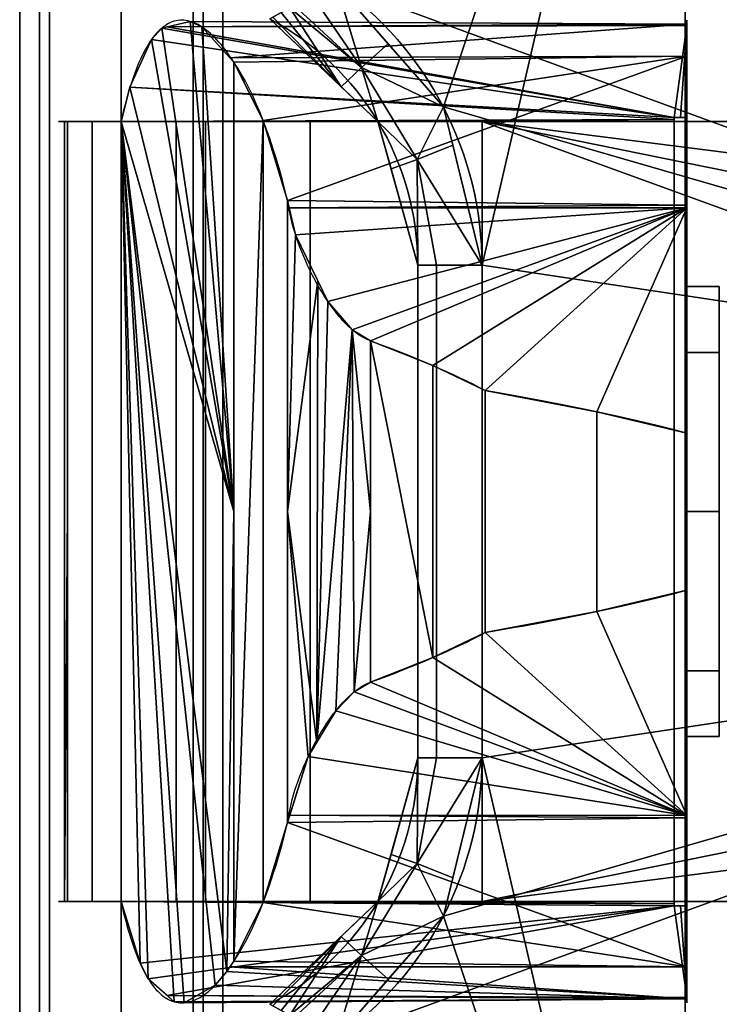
# Model space of a CAD drawing. Extents: x -10.8 to 10.8, y -12.7 to 10.3.
# Tile 28 of 44: x -10.8 to -6.5, y -3 to 3. Entities that reach past the tile are written whole.
import ezdxf

# ---------------------------------------------------------------- set-up
doc = ezdxf.new("R2010")
doc.units = 0
doc.header["$MEASUREMENT"] = 0
doc.layers.add('1', color=7, linetype='Continuous')

# ---------------------------------------------------------------- blocks, each defined once
blk = doc.blocks.new('UG_SURFACE_001')
at = {"layer": '1', "color": 9, "linetype": 'Continuous'}
for points in [[(-9.467957, 0, 15.970068), (-9.909997, 2.961221, 14.219029), (-9.972668, 2.892198, 13.923699)], [(-9.467957, 0, 15.970068), (-9.736934, 3.002196, 14.963496), (-9.909997, 2.961221, 14.219029)], [(-9.467957, 0, 15.970068), (-9.664082, 2.9682, 15.251651), (-9.736934, 3.002196, 14.963496)], [(-9.467957, 0, 15.970068), (-9.467957, 2.753365, 15.970068), (-9.664082, 2.9682, 15.251651)], [(-9.467957, 0, 15.970068), (-9.972668, 2.892198, 13.923699), (-10.105029, 2.599546, 13.239178)], [(-10.105029, 2.599546, 13.239178), (-10.159736, 2.389072, 12.925395), (-9.467957, 0, 15.970068)], [(-10.506222, -2.389072, 9.767462), (-10.335962, -2.389072, 11.319242), (-10.335962, 2.389072, 11.319242), (-10.506222, 2.389072, 9.767462)], [(-10.506222, -2.389072, 9.767462), (-10.506222, 2.389072, 9.767462), (-10.487658, 2.389072, 6.590632), (-10.487658, 0, 6.590632)], [(-10.159736, 2.389072, 12.925395), (-10.335962, 2.389072, 11.319242), (-10.335962, -2.389072, 11.319242), (-10.159736, -2.389072, 12.925395)], [(-9.993032, -2.861699, 13.824155), (-9.833919, -3.002914, 14.557881), (-10.159736, 2.389072, 12.925395)], [(-9.467957, 0, 15.970068), (-10.159736, 2.389072, 12.925395), (-9.512292, -2.816998, 15.814159)], [(-9.582465, -2.899853, 15.559957), (-9.512292, -2.816998, 15.814159), (-10.159736, 2.389072, 12.925395)], [(-10.159736, 2.389072, 12.925395), (-9.833919, -3.002914, 14.557881), (-9.772531, -3.008755, 14.817743)], [(-10.159736, 2.389072, 12.925395), (-9.772531, -3.008755, 14.817743), (-9.582465, -2.899853, 15.559957)], [(-10.043413, -2.765859, 13.569409), (-9.993032, -2.861699, 13.824155), (-10.159736, 2.389072, 12.925395)], [(-10.159736, 2.389072, 12.925395), (-10.159736, -2.389072, 12.925395), (-10.043413, -2.765859, 13.569409)], [(-10.487658, 0, 6.590632), (-10.487658, -2.389072, 6.590632), (-10.506222, -2.389072, 9.767462)], [(-9.512292, -2.816998, 15.814159), (-9.467957, -2.753365, 15.970068), (-9.467957, 0, 15.970068)]]:
    blk.add_3dface(points, dxfattribs=at)
blk = doc.blocks.new('UG_SURFACE_005')
at = {"layer": '1', "color": 9, "linetype": 'Continuous'}
for points in [[(-6.692913, 1.377953, 14.755377), (-6.692913, 0.97436, 15.729736), (-6.496063, 0.97436, 15.729736), (-6.496063, 1.377953, 14.755377)], [(-6.692913, 0.97436, 13.781017), (-6.692913, 1.377953, 14.755377), (-6.496063, 1.377953, 14.755377), (-6.496063, 0.97436, 13.781017)], [(-6.692913, 0.97436, 15.729736), (-6.692913, 0, 16.13333), (-6.496063, 0, 16.13333), (-6.496063, 0.97436, 15.729736)], [(-6.692913, 0, 13.377425), (-6.692913, 0.97436, 13.781017), (-6.496063, 0.97436, 13.781017), (-6.496063, 0, 13.377425)], [(-6.692913, -0.97436, 13.781017), (-6.692913, 0, 13.377425), (-6.496063, 0, 13.377425), (-6.496063, -0.97436, 13.781017)], [(-6.692913, 0, 16.13333), (-6.692913, -0.97436, 15.729736), (-6.496063, -0.97436, 15.729736), (-6.496063, 0, 16.13333)], [(-6.692913, -1.377953, 14.755377), (-6.692913, -0.97436, 13.781017), (-6.496063, -0.97436, 13.781017), (-6.496063, -1.377953, 14.755377)], [(-6.692913, -0.97436, 15.729736), (-6.692913, -1.377953, 14.755377), (-6.496063, -1.377953, 14.755377), (-6.496063, -0.97436, 15.729736)]]:
    blk.add_3dface(points, dxfattribs=at)
blk = doc.blocks.new('UG_SURFACE_007')
at = {"layer": '1', "color": 9, "linetype": 'Continuous'}
for points in [[(-9.288815, 2.395079, 16.577489), (-9.467957, 2.753365, 15.970068), (-9.467957, -2.753365, 15.970068)], [(-9.288815, 2.395079, 16.577489), (-9.467957, -2.753365, 15.970068), (-9.288815, -2.395079, 16.577489)], [(-9.288815, -2.395079, 16.577489), (-9.139184, -1.90527, 17.084849), (-9.139184, 1.90527, 17.084849), (-9.288815, 2.395079, 16.577489)]]:
    blk.add_3dface(points, dxfattribs=at)
blk = doc.blocks.new('UG_SURFACE_014')
at = {"layer": '1', "color": 9, "linetype": 'Continuous'}
for points in [[(-8.226681, -1.50836, -4.759688), (-8.341993, -1.50836, -4.481299), (-8.341993, 1.50836, -4.481299), (-8.226681, 1.50836, -4.759688)], [(-8.226681, 1.50836, -4.759688), (-7.948292, 1.50836, -4.875), (-7.948292, -1.50836, -4.875), (-8.226681, -1.50836, -4.759688)]]:
    blk.add_3dface(points, dxfattribs=at)
blk = doc.blocks.new('UG_SURFACE_020')
at = {"layer": '1', "color": 9, "linetype": 'Continuous'}
for points in [[(-6.692913, -1.860556, 17.115318), (-6.692913, -0.481183, 17.72606), (-7.245198, -0.611736, 17.701947)], [(-6.692913, -1.860556, 17.115318), (-7.245198, -0.611736, 17.701947), (-7.928826, -0.741099, 17.672099)], [(-7.928826, -0.741099, 17.672099), (-8.250143, -0.894247, 17.628845), (-6.692913, -1.860556, 17.115318)], [(-6.692913, -1.860556, 17.115318), (-8.250143, -0.894247, 17.628845), (-8.631153, -1.044895, 17.577555)], [(-6.692913, -1.860556, 17.115318), (-8.631153, -1.044895, 17.577555), (-8.731446, -1.103638, 17.555106)], [(-8.731446, -1.103638, 17.555106), (-8.843843, -1.220218, 17.506297), (-6.692913, -1.860556, 17.115318)], [(-6.692913, -1.860556, 17.115318), (-8.843843, -1.220218, 17.506297), (-9.012398, -1.499273, 17.364721)], [(-9.012398, -1.499273, 17.364721), (-9.125062, -1.860048, 17.116023), (-6.692913, -1.860556, 17.115318)], [(-6.692913, -1.876016, 17.108474), (-9.125062, -1.860048, 17.116023), (-9.139184, -1.90527, 17.084849)], [(-6.692913, -1.876016, 17.108474), (-6.692913, -1.860556, 17.115318), (-9.125062, -1.860048, 17.116023)], [(-9.139184, -1.90527, 17.084849), (-9.288815, -2.395079, 16.577489), (-6.692913, -2.788826, 15.886283)], [(-6.692913, -2.788826, 15.886283), (-6.692913, -1.876016, 17.108474), (-9.139184, -1.90527, 17.084849)], [(-6.771654, -2.414342, 12.958866), (-10.043413, -2.765859, 13.569409), (-10.159736, -2.389072, 12.925395)], [(-6.771654, -2.401765, 12.942087), (-10.159736, -2.389072, 12.925395), (-8.465695, -2.389072, 12.925395)], [(-10.159736, -2.389072, 12.925395), (-6.771654, -2.401765, 12.942087), (-6.771654, -2.414342, 12.958866)], [(-6.692913, -2.788826, 15.886283), (-9.288815, -2.395079, 16.577489), (-9.467957, -2.753365, 15.970068)], [(-8.465695, -2.389072, 12.925395), (-6.771654, -2.389072, 12.925395), (-6.771654, -2.401765, 12.942087)], [(-9.993032, -2.861699, 13.824155), (-10.043413, -2.765859, 13.569409), (-6.771654, -2.414342, 12.958866)], [(-6.771654, -2.414342, 12.958866), (-9.877899, -2.963881, 14.355076), (-9.993032, -2.861699, 13.824155)], [(-6.692913, -2.977056, 14.353639), (-9.877899, -2.963881, 14.355076), (-6.771654, -2.414342, 12.958866)], [(-6.771654, -2.414342, 12.958866), (-6.732284, -2.414342, 12.958866), (-6.692913, -2.977056, 14.353639)], [(-6.732284, -2.414342, 12.958866), (-6.692913, -2.414342, 12.958866), (-6.692913, -2.977056, 14.353639)], [(-9.467957, -2.753365, 15.970068), (-9.492524, -2.788625, 15.883677), (-6.692913, -2.789117, 15.884041)], [(-9.467957, -2.753365, 15.970068), (-6.692913, -2.789117, 15.884041), (-6.692913, -2.788826, 15.886283)], [(-6.692913, -2.985076, 14.373517), (-9.512292, -2.816998, 15.814159), (-9.582465, -2.899853, 15.559957)], [(-9.492524, -2.788625, 15.883677), (-9.512292, -2.816998, 15.814159), (-6.692913, -2.985076, 14.373517)], [(-6.692913, -2.985076, 14.373517), (-6.692913, -2.789117, 15.884041), (-9.492524, -2.788625, 15.883677)], [(-6.692913, -2.985076, 14.373517), (-9.582465, -2.899853, 15.559957), (-9.772531, -3.008755, 14.817743)], [(-9.833919, -3.002914, 14.557881), (-9.877899, -2.963881, 14.355076), (-6.692913, -2.985076, 14.373517)], [(-9.877899, -2.963881, 14.355076), (-6.692913, -2.977056, 14.353639), (-6.692913, -2.985076, 14.373517)], [(-6.692913, -2.985076, 14.373517), (-9.772531, -3.008755, 14.817743), (-9.833919, -3.002914, 14.557881)]]:
    blk.add_3dface(points, dxfattribs=at)
blk = doc.blocks.new('UG_SURFACE_035')
at = {"layer": '1', "color": 9, "linetype": 'Continuous'}
for points in [[(-10.506222, 2.389072, 9.767462), (-10.159736, 2.389072, 12.925395), (-6.771654, 2.389072, 12.925395)], [(-10.487658, 2.389072, 6.590632), (-10.506222, 2.389072, 9.767462), (-6.771654, 2.389072, 12.925395), (-6.771654, 2.389072, 5.641204)], [(-6.771654, 2.389072, 5.641204), (-9.822383, 2.389072, 4.94402), (-10.487658, 2.389072, 6.590632)], [(-9.642288, 2.389072, 3.167908), (-9.822383, 2.389072, 4.94402), (-6.771654, 2.389072, 5.641204), (-6.339233, 2.389072, 4.597247)], [(-6.339233, 2.389072, 4.597247), (-9.002078, 2.389072, 2.26047), (-9.642288, 2.389072, 3.167908)], [(-7.947487, 2.389072, 1.912402), (-9.002078, 2.389072, 2.26047), (-6.339233, 2.389072, 4.597247), (-5.295275, 2.389072, 4.164826)], [(7.947487, 2.389072, 1.912402), (-7.947487, 2.389072, 1.912402), (-5.295275, 2.389072, 4.164826), (5.295275, 2.389072, 4.164826)]]:
    blk.add_3dface(points, dxfattribs=at)
blk = doc.blocks.new('UG_SURFACE_037')
at = {"layer": '1', "color": 9, "linetype": 'Continuous'}
blk.add_3dface([(-9.822383, -2.389072, 4.94402), (-9.822383, 2.389072, 4.94402), (-9.642288, 2.389072, 3.167908), (-9.642288, -2.389072, 3.167908)], dxfattribs=at)
blk = doc.blocks.new('UG_SURFACE_045')
at = {"layer": '1', "color": 9, "linetype": 'Continuous'}
for points in [[(-8.985804, 3.158345, -4.849443), (-8.842862, 3.229312, -4.874999), (-8.685838, 2.719159, -4.759688)], [(-8.685838, 2.719159, -4.759688), (-8.842862, 3.229312, -4.874999), (-8.842093, 3.229685, -4.875)], [(-8.842093, 3.229685, -4.875), (-8.522626, 2.86426, -4.875), (-8.685838, 2.719159, -4.759688)], [(-8.685838, 2.719159, -4.759688), (-9.099711, 3.099058, -4.785367), (-8.985804, 3.158345, -4.849443)], [(-8.810598, 2.60226, -4.481299), (-9.179654, 3.055834, -4.699587), (-9.126064, 3.084809, -4.757091)], [(-8.685838, 2.719159, -4.759688), (-9.126064, 3.084809, -4.757091), (-9.099711, 3.099058, -4.785367)], [(-9.126064, 3.084809, -4.757091), (-8.685838, 2.719159, -4.759688), (-8.810598, 2.60226, -4.481299)], [(-8.810598, 2.60226, -4.481299), (-9.247763, 3.01786, -4.481299), (-9.229785, 3.027992, -4.597162)], [(-9.229785, 3.027992, -4.597162), (-9.179654, 3.055834, -4.699587), (-8.810598, 2.60226, -4.481299)], [(-8.685838, 2.719159, -4.759688), (-8.522626, 2.86426, -4.875), (-8.185062, 2.478133, -4.875)], [(-8.58581, 2.38856, -4.481299), (-8.810598, 2.60226, -4.481299), (-8.685838, 2.719159, -4.759688)], [(-8.185062, 2.478133, -4.875), (-8.345324, 2.155828, -4.759688), (-8.685838, 2.719159, -4.759688)], [(-8.685838, 2.719159, -4.759688), (-8.345324, 2.155828, -4.759688), (-8.58581, 2.38856, -4.481299)], [(-8.185062, 2.478133, -4.875), (-8.127915, 2.244067, -4.875), (-8.345324, 2.155828, -4.759688)], [(-8.345324, 2.155828, -4.759688), (-8.505964, 2.10031, -4.481299), (-8.58581, 2.38856, -4.481299)], [(-8.345324, 2.155828, -4.759688), (-8.127915, 2.244067, -4.875), (-7.948292, 1.50836, -4.875)], [(-8.341993, 1.50836, -4.481299), (-8.505964, 2.10031, -4.481299), (-8.345324, 2.155828, -4.759688)], [(-7.948292, 1.50836, -4.875), (-8.226681, 1.50836, -4.759688), (-8.345324, 2.155828, -4.759688)], [(-8.345324, 2.155828, -4.759688), (-8.226681, 1.50836, -4.759688), (-8.341993, 1.50836, -4.481299)]]:
    blk.add_3dface(points, dxfattribs=at)
blk = doc.blocks.new('UG_SURFACE_049')
at = {"layer": '1', "color": 9, "linetype": 'Continuous'}
for points in [[(-6.496063, 0.97436, 13.781017), (-6.496063, 1.377953, 14.755377), (-6.496063, 0.97436, 15.729736)], [(-6.496063, -1.377953, 14.755377), (-6.496063, -0.97436, 13.781017), (-6.496063, 0.97436, 15.729736)], [(-6.496063, 0.97436, 15.729736), (-6.496063, -0.97436, 13.781017), (-6.496063, 0, 13.377425), (-6.496063, 0.97436, 13.781017)], [(-6.496063, 0.97436, 15.729736), (-6.496063, 0, 16.13333), (-6.496063, -0.97436, 15.729736), (-6.496063, -1.377953, 14.755377)]]:
    blk.add_3dface(points, dxfattribs=at)
blk = doc.blocks.new('UG_SURFACE_069')
at = {"layer": '1', "color": 9, "linetype": 'Continuous'}
for points in [[(-9.090315, 1.695931, 17.2414), (-9.139184, 1.90527, 17.084849), (-9.139184, 0, 17.084849)], [(-8.953475, 1.412932, 17.403557), (-9.090315, 1.695931, 17.2414), (-9.139184, 0, 17.084849)], [(-9.139184, 0, 17.084849), (-8.960579, -1.413483, 17.408246), (-8.953475, 1.412932, 17.403557)], [(-8.89268, 1.287203, 17.475598), (-8.953475, 1.412932, 17.403557), (-8.960579, -1.413483, 17.408246)], [(-8.960579, -1.413483, 17.408246), (-8.743485, 1.113613, 17.551153), (-8.89268, 1.287203, 17.475598)], [(-8.743485, 1.113613, 17.551153), (-8.960579, -1.413483, 17.408246), (-8.843843, -1.220218, 17.506297)], [(-8.843843, -1.220218, 17.506297), (-8.731446, -1.103638, 17.555106), (-8.743485, 1.113613, 17.551153)], [(-8.631153, 0, 17.577555), (-8.631153, 1.044895, 17.577555), (-8.743485, 1.113613, 17.551153)], [(-8.631153, 0, 17.577555), (-8.743485, 1.113613, 17.551153), (-8.731446, -1.103638, 17.555106)], [(-9.012398, -1.499273, 17.364721), (-8.960579, -1.413483, 17.408246), (-9.139184, 0, 17.084849)], [(-9.139184, 0, 17.084849), (-9.139184, -1.90527, 17.084849), (-9.012398, -1.499273, 17.364721)], [(-8.731446, -1.103638, 17.555106), (-8.631153, -1.044895, 17.577555), (-8.631153, 0, 17.577555)]]:
    blk.add_3dface(points, dxfattribs=at)
blk = doc.blocks.new('UG_SURFACE_085')
at = {"layer": '1', "color": 9, "linetype": 'Continuous'}
for points in [[(-6.771654, 2.414342, 12.958866), (-9.972668, 2.892198, 13.923699), (-9.909997, 2.961221, 14.219029)], [(-9.909997, 2.961221, 14.219029), (-9.879008, 2.968558, 14.352337), (-6.771654, 2.414342, 12.958866)], [(-6.692913, 2.985076, 14.373517), (-9.879008, 2.968558, 14.352337), (-9.736934, 3.002196, 14.963496)], [(-6.692913, 2.985076, 14.373517), (-6.692913, 2.977056, 14.353639), (-9.879008, 2.968558, 14.352337)], [(-6.771654, 2.414342, 12.958866), (-9.879008, 2.968558, 14.352337), (-6.692913, 2.977056, 14.353639)], [(-9.736934, 3.002196, 14.963496), (-9.664082, 2.9682, 15.251651), (-6.692913, 2.985076, 14.373517)], [(-6.692913, 2.985076, 14.373517), (-9.664082, 2.9682, 15.251651), (-9.492223, 2.779947, 15.881178)], [(-9.492223, 2.779947, 15.881178), (-6.692913, 2.789117, 15.884041), (-6.692913, 2.985076, 14.373517)], [(-6.692913, 2.977056, 14.353639), (-6.732284, 2.414342, 12.958866), (-6.771654, 2.414342, 12.958866)], [(-6.692913, 2.977056, 14.353639), (-6.692913, 2.414342, 12.958866), (-6.732284, 2.414342, 12.958866)], [(-10.105029, 2.599546, 13.239178), (-9.972668, 2.892198, 13.923699), (-6.771654, 2.414342, 12.958866)], [(-6.692913, 2.789117, 15.884041), (-9.492223, 2.779947, 15.881178), (-9.467957, 2.753365, 15.970068)], [(-6.692913, 2.788826, 15.886283), (-6.692913, 2.789117, 15.884041), (-9.467957, 2.753365, 15.970068)], [(-9.467957, 2.753365, 15.970068), (-9.288815, 2.395079, 16.577489), (-6.692913, 2.788826, 15.886283)], [(-6.692913, 2.788826, 15.886283), (-9.288815, 2.395079, 16.577489), (-9.139184, 1.90527, 17.084849)], [(-9.139184, 1.90527, 17.084849), (-6.692913, 1.876016, 17.108474), (-6.692913, 2.788826, 15.886283)], [(-6.771654, 2.401765, 12.942087), (-10.159736, 2.389072, 12.925395), (-10.105029, 2.599546, 13.239178)], [(-6.771654, 2.414342, 12.958866), (-6.771654, 2.401765, 12.942087), (-10.105029, 2.599546, 13.239178)], [(-8.465695, 2.389072, 12.925395), (-10.159736, 2.389072, 12.925395), (-6.771654, 2.401765, 12.942087)], [(-6.771654, 2.401765, 12.942087), (-6.771654, 2.389072, 12.925395), (-8.465695, 2.389072, 12.925395)], [(-6.692913, 1.876016, 17.108474), (-9.139184, 1.90527, 17.084849), (-9.128895, 1.861197, 17.117809)], [(-9.128895, 1.861197, 17.117809), (-6.692913, 1.860556, 17.115318), (-6.692913, 1.876016, 17.108474)], [(-6.692913, 1.860556, 17.115318), (-9.128895, 1.861197, 17.117809), (-9.090315, 1.695931, 17.2414)], [(-6.692913, 1.860556, 17.115318), (-9.090315, 1.695931, 17.2414), (-8.89268, 1.287203, 17.475598)], [(-6.692913, 1.860556, 17.115318), (-8.89268, 1.287203, 17.475598), (-8.743485, 1.113613, 17.551153)], [(-8.743485, 1.113613, 17.551153), (-8.631153, 1.044895, 17.577555), (-6.692913, 1.860556, 17.115318)], [(-8.631153, 1.044895, 17.577555), (-8.250143, 0.894247, 17.628845), (-6.692913, 1.860556, 17.115318)], [(-6.692913, 1.860556, 17.115318), (-8.250143, 0.894247, 17.628845), (-7.928826, 0.741099, 17.672099)], [(-7.928826, 0.741099, 17.672099), (-7.245198, 0.611736, 17.701947), (-6.692913, 1.860556, 17.115318)], [(-7.245198, 0.611736, 17.701947), (-6.692913, 0.481183, 17.72606), (-6.692913, 1.860556, 17.115318)]]:
    blk.add_3dface(points, dxfattribs=at)
blk = doc.blocks.new('UG_SURFACE_086')
at = {"layer": '1', "color": 9, "linetype": 'Continuous'}
for points in [[(-10.780384, -6.364546, -0.875), (-10.658115, -6.364546, -0.579818), (-10.658115, 6.364546, -0.579818), (-10.780384, 6.364546, -0.875)], [(-10.780384, 6.364546, -0.875), (-10.658115, 6.364546, -1.170182), (-10.658115, -6.364546, -1.170182), (-10.780384, -6.364546, -0.875)], [(-10.598041, -6.364546, -1.315214), (-10.658115, -6.364546, -1.170182), (-10.658115, 6.364546, -1.170182), (-10.598041, 6.364546, -1.315214)], [(-10.598041, 6.364546, -0.434786), (-10.658115, 6.364546, -0.579818), (-10.658115, -6.364546, -0.579818), (-10.598041, -6.364546, -0.434786)], [(-10.598041, -6.364546, -0.434786), (-10.157827, -6.364546, -0.252443), (-10.157827, 6.364546, -0.252443), (-10.598041, 6.364546, -0.434786)], [(-10.598041, 6.364546, -1.315214), (-10.157827, 6.364546, -1.497557), (-10.157827, -6.364546, -1.497557), (-10.598041, -6.364546, -1.315214)], [(-9.717612, 6.364546, -0.434786), (-10.157827, 6.364546, -0.252443), (-10.157827, -6.364546, -0.252443), (-9.717612, -6.364546, -0.434786)], [(-9.717612, -6.364546, -1.315214), (-10.157827, -6.364546, -1.497557), (-10.157827, 6.364546, -1.497557), (-9.717612, 6.364546, -1.315214)], [(-9.717612, 6.364546, -1.315214), (-9.657538, 6.364546, -1.170182), (-9.657538, -6.364546, -1.170182), (-9.717612, -6.364546, -1.315214)], [(-9.717612, -6.364546, -0.434786), (-9.657538, -6.364546, -0.579818), (-9.657538, 6.364546, -0.579818), (-9.717612, 6.364546, -0.434786)], [(-9.535269, -6.364546, -0.875), (-9.657538, -6.364546, -1.170182), (-9.657538, 6.364546, -1.170182), (-9.535269, 6.364546, -0.875)], [(-9.535269, 6.364546, -0.875), (-9.657538, 6.364546, -0.579818), (-9.657538, -6.364546, -0.579818), (-9.535269, -6.364546, -0.875)]]:
    blk.add_3dface(points, dxfattribs=at)
blk = doc.blocks.new('UG_SURFACE_111')
at = {"layer": '1', "color": 9, "linetype": 'Continuous'}
for points in [[(-8.341993, -1.50836, 0.731299), (-8.505964, -2.10031, 0.731299), (-8.345324, -2.155828, 1.009688)], [(-8.345324, -2.155828, 1.009688), (-8.127915, -2.244067, 1.125), (-7.948292, -1.50836, 1.125)], [(-8.345324, -2.155828, 1.009688), (-8.226681, -1.50836, 1.009688), (-8.341993, -1.50836, 0.731299)], [(-7.948292, -1.50836, 1.125), (-8.226681, -1.50836, 1.009688), (-8.345324, -2.155828, 1.009688)], [(-8.345324, -2.155828, 1.009688), (-8.505964, -2.10031, 0.731299), (-8.58581, -2.38856, 0.731299)], [(-8.685838, -2.719159, 1.009688), (-8.345324, -2.155828, 1.009688), (-8.58581, -2.38856, 0.731299)], [(-8.185062, -2.478133, 1.125), (-8.345324, -2.155828, 1.009688), (-8.685838, -2.719159, 1.009688)], [(-8.185062, -2.478133, 1.125), (-8.127915, -2.244067, 1.125), (-8.345324, -2.155828, 1.009688)], [(-8.58581, -2.38856, 0.731299), (-8.810598, -2.60226, 0.731299), (-8.685838, -2.719159, 1.009688)], [(-8.685838, -2.719159, 1.009688), (-8.522626, -2.86426, 1.125), (-8.185062, -2.478133, 1.125)], [(-8.810598, -2.60226, 0.731299), (-9.247763, -3.01786, 0.731299), (-9.229785, -3.027992, 0.847162)], [(-9.229785, -3.027992, 0.847162), (-9.179654, -3.055834, 0.949587), (-8.810598, -2.60226, 0.731299)], [(-8.810598, -2.60226, 0.731299), (-9.179654, -3.055834, 0.949587), (-9.126064, -3.084809, 1.007091)], [(-9.126064, -3.084809, 1.007091), (-8.685838, -2.719159, 1.009688), (-8.810598, -2.60226, 0.731299)], [(-8.685838, -2.719159, 1.009688), (-9.126064, -3.084809, 1.007091), (-9.099711, -3.099058, 1.035367)], [(-8.685838, -2.719159, 1.009688), (-9.099711, -3.099058, 1.035367), (-8.985804, -3.158345, 1.099443)], [(-8.985804, -3.158345, 1.099443), (-8.842862, -3.229312, 1.124999), (-8.685838, -2.719159, 1.009688)], [(-8.685838, -2.719159, 1.009688), (-8.842862, -3.229312, 1.124999), (-8.842093, -3.229685, 1.125)], [(-8.842093, -3.229685, 1.125), (-8.522626, -2.86426, 1.125), (-8.685838, -2.719159, 1.009688)]]:
    blk.add_3dface(points, dxfattribs=at)
blk = doc.blocks.new('UG_SURFACE_117')
at = {"layer": '1', "color": 9, "linetype": 'Continuous'}
for points in [[(-8.250143, 0.894247, 17.628845), (-8.631153, 1.044895, 17.577555), (-8.250143, -0.894247, 17.628845)], [(-8.631153, 1.044895, 17.577555), (-8.631153, -1.044895, 17.577555), (-8.250143, -0.894247, 17.628845)], [(-8.250143, -0.894247, 17.628845), (-7.928826, -0.741099, 17.672099), (-7.928826, 0.741099, 17.672099), (-8.250143, 0.894247, 17.628845)]]:
    blk.add_3dface(points, dxfattribs=at)
blk = doc.blocks.new('UG_SURFACE_137')
at = {"layer": '1', "color": 9, "linetype": 'Continuous'}
for points in [[(0, 1.377953, 1.912402), (-7.947487, 2.389072, 1.912402), (7.947487, 2.389072, 1.912402)], [(-7.947487, 2.389072, 1.912402), (0, 1.377953, 1.912402), (-0.97436, 0.97436, 1.912402)], [(-1.377953, 0, 1.912402), (-0.97436, -0.97436, 1.912402), (-7.947487, -2.389072, 1.912402), (-7.947487, 2.389072, 1.912402)], [(-7.947487, 2.389072, 1.912402), (-0.97436, 0.97436, 1.912402), (-1.377953, 0, 1.912402)], [(-0.97436, -0.97436, 1.912402), (0, -1.377953, 1.912402), (-7.947487, -2.389072, 1.912402)], [(7.947487, -2.389072, 1.912402), (-7.947487, -2.389072, 1.912402), (0, -1.377953, 1.912402)]]:
    blk.add_3dface(points, dxfattribs=at)
blk = doc.blocks.new('UG_SURFACE_145')
at = {"layer": '1', "color": 9, "linetype": 'Continuous'}
for points in [[(-8.226681, 1.50836, 1.009688), (-8.341993, 1.50836, 0.731299), (-8.341993, -1.50836, 0.731299), (-8.226681, -1.50836, 1.009688)], [(-8.226681, -1.50836, 1.009688), (-7.948292, -1.50836, 1.125), (-7.948292, 1.50836, 1.125), (-8.226681, 1.50836, 1.009688)]]:
    blk.add_3dface(points, dxfattribs=at)
blk = doc.blocks.new('UG_SURFACE_151')
at = {"layer": '1', "color": 9, "linetype": 'Continuous'}
for points in [[(-6.692913, 2.414342, 12.958866), (-6.692913, 2.985076, 14.373517), (-6.692913, 1.377953, 14.755377), (-6.692913, 0.97436, 13.781017)], [(-6.692913, 1.377953, 14.755377), (-6.692913, 2.985076, 14.373517), (-6.692913, 2.788826, 15.886283)], [(-6.692913, 2.788826, 15.886283), (-6.692913, 1.876016, 17.108474), (-6.692913, 0.97436, 15.729736), (-6.692913, 1.377953, 14.755377)], [(-6.692913, 0, 13.377425), (-6.692913, -2.414342, 12.958866), (-6.692913, 2.414342, 12.958866)], [(-6.692913, 2.414342, 12.958866), (-6.692913, 0.97436, 13.781017), (-6.692913, 0, 13.377425)], [(-6.692913, 0, 16.13333), (-6.692913, 0.97436, 15.729736), (-6.692913, 1.876016, 17.108474), (-6.692913, 0.481183, 17.72606)], [(-6.692913, 0.481183, 17.72606), (-6.692913, -0.481183, 17.72606), (-6.692913, 0, 16.13333)], [(-6.692913, -2.414342, 12.958866), (-6.692913, 0, 13.377425), (-6.692913, -0.97436, 13.781017)], [(-6.692913, -0.97436, 15.729736), (-6.692913, 0, 16.13333), (-6.692913, -0.481183, 17.72606), (-6.692913, -1.876016, 17.108474)], [(-6.692913, -0.97436, 13.781017), (-6.692913, -1.377953, 14.755377), (-6.692913, -2.985076, 14.373517), (-6.692913, -2.414342, 12.958866)], [(-6.692913, -1.377953, 14.755377), (-6.692913, -0.97436, 15.729736), (-6.692913, -1.876016, 17.108474), (-6.692913, -2.788826, 15.886283)], [(-6.692913, -2.788826, 15.886283), (-6.692913, -2.985076, 14.373517), (-6.692913, -1.377953, 14.755377)]]:
    blk.add_3dface(points, dxfattribs=at)
blk = doc.blocks.new('UG_SURFACE_152')
at = {"layer": '1', "color": 9, "linetype": 'Continuous'}
for points in [[(-6.286271, -7.037982, -4.875), (-6.703854, -6.865014, -4.875), (-6.703854, 6.890059, -4.875), (-6.286271, 7.063027, -4.875)], [(-6.703854, 6.890059, -4.875), (-8.185062, 2.478133, -4.875), (-8.842093, 3.229685, -4.875)], [(-7.948292, 1.50836, -4.875), (-8.185062, 2.478133, -4.875), (-6.703854, 6.890059, -4.875)], [(-6.703854, 6.890059, -4.875), (-6.703854, -6.865014, -4.875), (-7.948292, -1.50836, -4.875), (-7.948292, 1.50836, -4.875)], [(-6.703854, -6.865014, -4.875), (-8.185062, -2.478133, -4.875), (-7.948292, -1.50836, -4.875)], [(-8.842093, -3.229685, -4.875), (-8.185062, -2.478133, -4.875), (-6.703854, -6.865014, -4.875)]]:
    blk.add_3dface(points, dxfattribs=at)
blk = doc.blocks.new('UG_SURFACE_153')
at = {"layer": '1', "color": 9, "linetype": 'Continuous'}
for points in [[(-6.771654, -2.389072, 5.641204), (-6.339233, -2.389072, 4.597247), (-6.339233, 2.389072, 4.597247), (-6.771654, 2.389072, 5.641204)], [(-6.339233, -2.389072, 4.597247), (-5.295275, -2.389072, 4.164826), (-5.295275, 2.389072, 4.164826), (-6.339233, 2.389072, 4.597247)]]:
    blk.add_3dface(points, dxfattribs=at)
blk = doc.blocks.new('UG_SURFACE_166')
at = {"layer": '1', "color": 9, "linetype": 'Continuous'}
for points in [[(-6.771654, 2.389072, 12.925395), (-6.771654, 2.401765, 12.942087), (-6.771654, 2.414342, 12.958866), (-6.771654, -2.414342, 12.958866)], [(-6.771654, -2.389072, 12.925395), (-6.771654, -2.389072, 5.641204), (-6.771654, 2.389072, 5.641204), (-6.771654, 2.389072, 12.925395)], [(-6.771654, 2.389072, 12.925395), (-6.771654, -2.414342, 12.958866), (-6.771654, -2.401765, 12.942087), (-6.771654, -2.389072, 12.925395)]]:
    blk.add_3dface(points, dxfattribs=at)
blk = doc.blocks.new('UG_SURFACE_175')
at = {"layer": '1', "color": 9, "linetype": 'Continuous'}
for points in [[(-8.685838, 2.719159, 1.009688), (-8.842862, 3.229312, 1.124999), (-8.985804, 3.158345, 1.099443)], [(-8.842093, 3.229685, 1.125), (-8.842862, 3.229312, 1.124999), (-8.685838, 2.719159, 1.009688)], [(-8.685838, 2.719159, 1.009688), (-8.522626, 2.86426, 1.125), (-8.842093, 3.229685, 1.125)], [(-8.985804, 3.158345, 1.099443), (-9.099711, 3.099058, 1.035367), (-8.685838, 2.719159, 1.009688)], [(-9.126064, 3.084809, 1.007091), (-9.179654, 3.055834, 0.949587), (-8.810598, 2.60226, 0.731299)], [(-9.099711, 3.099058, 1.035367), (-9.126064, 3.084809, 1.007091), (-8.685838, 2.719159, 1.009688)], [(-8.810598, 2.60226, 0.731299), (-8.685838, 2.719159, 1.009688), (-9.126064, 3.084809, 1.007091)], [(-9.229785, 3.027992, 0.847162), (-9.247763, 3.01786, 0.731299), (-8.810598, 2.60226, 0.731299)], [(-8.810598, 2.60226, 0.731299), (-9.179654, 3.055834, 0.949587), (-9.229785, 3.027992, 0.847162)], [(-8.185062, 2.478133, 1.125), (-8.522626, 2.86426, 1.125), (-8.685838, 2.719159, 1.009688)], [(-8.685838, 2.719159, 1.009688), (-8.810598, 2.60226, 0.731299), (-8.58581, 2.38856, 0.731299)], [(-8.58581, 2.38856, 0.731299), (-8.345324, 2.155828, 1.009688), (-8.685838, 2.719159, 1.009688)], [(-8.685838, 2.719159, 1.009688), (-8.345324, 2.155828, 1.009688), (-8.185062, 2.478133, 1.125)], [(-8.345324, 2.155828, 1.009688), (-8.127915, 2.244067, 1.125), (-8.185062, 2.478133, 1.125)], [(-8.58581, 2.38856, 0.731299), (-8.505964, 2.10031, 0.731299), (-8.345324, 2.155828, 1.009688)], [(-7.948292, 1.50836, 1.125), (-8.127915, 2.244067, 1.125), (-8.345324, 2.155828, 1.009688)], [(-8.345324, 2.155828, 1.009688), (-8.505964, 2.10031, 0.731299), (-8.341993, 1.50836, 0.731299)], [(-8.345324, 2.155828, 1.009688), (-8.226681, 1.50836, 1.009688), (-7.948292, 1.50836, 1.125)], [(-8.341993, 1.50836, 0.731299), (-8.226681, 1.50836, 1.009688), (-8.345324, 2.155828, 1.009688)]]:
    blk.add_3dface(points, dxfattribs=at)
blk = doc.blocks.new('UG_SURFACE_183')
at = {"layer": '1', "color": 9, "linetype": 'Continuous'}
for points in [[(-8.58581, -2.38856, 0.731299), (-8.341993, -1.50836, 0.731299), (-8.341993, -1.50836, -4.481299), (-8.58581, -2.38856, -4.481299)], [(-9.247763, -3.01786, 0.731299), (-8.58581, -2.38856, 0.731299), (-8.58581, -2.38856, -4.481299), (-9.247763, -3.01786, -4.481299)]]:
    blk.add_3dface(points, dxfattribs=at)
blk = doc.blocks.new('UG_SURFACE_205')
at = {"layer": '1', "color": 9, "linetype": 'Continuous'}
blk.add_3dface([(-8.341993, 1.50836, -4.481299), (-8.341993, -1.50836, -4.481299), (-8.341993, -1.50836, 0.731299), (-8.341993, 1.50836, 0.731299)], dxfattribs=at)
blk = doc.blocks.new('UG_SURFACE_209')
at = {"layer": '1', "color": 9, "linetype": 'Continuous'}
for points in [[(-7.245198, 0.611736, 17.701947), (-7.928826, 0.741099, 17.672099), (-7.928826, -0.741099, 17.672099), (-7.245198, -0.611736, 17.701947)], [(-7.245198, -0.611736, 17.701947), (-6.692913, -0.481183, 17.72606), (-6.692913, 0.481183, 17.72606), (-7.245198, 0.611736, 17.701947)]]:
    blk.add_3dface(points, dxfattribs=at)
blk = doc.blocks.new('UG_SURFACE_219')
at = {"layer": '1', "color": 9, "linetype": 'Continuous'}
for points in [[(-8.345324, -2.155828, -4.759688), (-8.505964, -2.10031, -4.481299), (-8.341993, -1.50836, -4.481299)], [(-8.341993, -1.50836, -4.481299), (-8.226681, -1.50836, -4.759688), (-8.345324, -2.155828, -4.759688)], [(-8.345324, -2.155828, -4.759688), (-8.226681, -1.50836, -4.759688), (-7.948292, -1.50836, -4.875)], [(-7.948292, -1.50836, -4.875), (-8.127915, -2.244067, -4.875), (-8.345324, -2.155828, -4.759688)], [(-8.58581, -2.38856, -4.481299), (-8.505964, -2.10031, -4.481299), (-8.345324, -2.155828, -4.759688)], [(-8.685838, -2.719159, -4.759688), (-8.345324, -2.155828, -4.759688), (-8.185062, -2.478133, -4.875)], [(-8.58581, -2.38856, -4.481299), (-8.345324, -2.155828, -4.759688), (-8.685838, -2.719159, -4.759688)], [(-8.345324, -2.155828, -4.759688), (-8.127915, -2.244067, -4.875), (-8.185062, -2.478133, -4.875)], [(-8.685838, -2.719159, -4.759688), (-8.810598, -2.60226, -4.481299), (-8.58581, -2.38856, -4.481299)], [(-8.185062, -2.478133, -4.875), (-8.522626, -2.86426, -4.875), (-8.685838, -2.719159, -4.759688)], [(-9.229785, -3.027992, -4.597162), (-9.247763, -3.01786, -4.481299), (-8.810598, -2.60226, -4.481299)], [(-8.810598, -2.60226, -4.481299), (-9.179654, -3.055834, -4.699587), (-9.229785, -3.027992, -4.597162)], [(-9.126064, -3.084809, -4.757091), (-9.179654, -3.055834, -4.699587), (-8.810598, -2.60226, -4.481299)], [(-8.810598, -2.60226, -4.481299), (-8.685838, -2.719159, -4.759688), (-9.126064, -3.084809, -4.757091)], [(-9.099711, -3.099058, -4.785367), (-9.126064, -3.084809, -4.757091), (-8.685838, -2.719159, -4.759688)], [(-8.985804, -3.158345, -4.849443), (-9.099711, -3.099058, -4.785367), (-8.685838, -2.719159, -4.759688)], [(-8.685838, -2.719159, -4.759688), (-8.842862, -3.229312, -4.874999), (-8.985804, -3.158345, -4.849443)], [(-8.842093, -3.229685, -4.875), (-8.842862, -3.229312, -4.874999), (-8.685838, -2.719159, -4.759688)], [(-8.685838, -2.719159, -4.759688), (-8.522626, -2.86426, -4.875), (-8.842093, -3.229685, -4.875)]]:
    blk.add_3dface(points, dxfattribs=at)
blk = doc.blocks.new('UG_SURFACE_223')
at = {"layer": '1', "color": 9, "linetype": 'Continuous'}
for points in [[(-8.58581, 2.38856, 0.731299), (-9.247763, 3.01786, 0.731299), (-9.247763, 3.01786, -4.481299), (-8.58581, 2.38856, -4.481299)], [(-8.341993, 1.50836, 0.731299), (-8.58581, 2.38856, 0.731299), (-8.58581, 2.38856, -4.481299), (-8.341993, 1.50836, -4.481299)]]:
    blk.add_3dface(points, dxfattribs=at)
blk = doc.blocks.new('UG_SURFACE_227')
at = {"layer": '1', "color": 9, "linetype": 'Continuous'}
for points in [[(-9.642288, 2.389072, 3.167908), (-9.002078, 2.389072, 2.26047), (-9.002078, -2.389072, 2.26047), (-9.642288, -2.389072, 3.167908)], [(-9.002078, 2.389072, 2.26047), (-7.947487, 2.389072, 1.912402), (-7.947487, -2.389072, 1.912402), (-9.002078, -2.389072, 2.26047)]]:
    blk.add_3dface(points, dxfattribs=at)
blk = doc.blocks.new('UG_SURFACE_235')
at = {"layer": '1', "color": 9, "linetype": 'Continuous'}
for points in [[(-0.784939, 1.359553, 1.125), (0.272606, 1.546027, 1.125), (-0.059933, 9.353501, 1.125), (-7.865445, 8.948552, 1.125)], [(-0.784939, 1.359553, 1.125), (-7.865445, 8.948552, 1.125), (-8.092737, 8.845213, 1.125), (-8.212168, 8.625948, 1.125)], [(-8.212168, 8.625948, 1.125), (-8.607937, 5.937249, 1.125), (-0.784939, 1.359553, 1.125)], [(-8.607937, 5.937249, 1.125), (-8.842093, 3.229685, 1.125), (-1.475202, 0.53693, 1.125), (-0.784939, 1.359553, 1.125)], [(-1.475202, 0.53693, 1.125), (-8.842093, 3.229685, 1.125), (-8.185062, 2.478133, 1.125)], [(-1.475202, 0.53693, 1.125), (-8.185062, 2.478133, 1.125), (-7.948292, 1.50836, 1.125)], [(-7.948292, 1.50836, 1.125), (-7.948292, -1.50836, 1.125), (-1.475202, -0.53693, 1.125), (-1.475202, 0.53693, 1.125)], [(-8.185062, -2.478133, 1.125), (-8.842093, -3.229685, 1.125), (-1.475202, -0.53693, 1.125)], [(-0.784939, -1.359553, 1.125), (-1.475202, -0.53693, 1.125), (-8.842093, -3.229685, 1.125), (-8.600066, -6.004239, 1.125)], [(-7.948292, -1.50836, 1.125), (-8.185062, -2.478133, 1.125), (-1.475202, -0.53693, 1.125)], [(-0.784939, -1.359553, 1.125), (-8.600066, -6.004239, 1.125), (-8.188339, -8.758727, 1.125)], [(-8.188339, -8.758727, 1.125), (-8.07548, -8.970785, 1.125), (-7.860407, -9.07779, 1.125), (-0.784939, -1.359553, 1.125)], [(-0.784939, -1.359553, 1.125), (-7.860407, -9.07779, 1.125), (-2.629074, -9.608459, 1.125)]]:
    blk.add_3dface(points, dxfattribs=at)
blk = doc.blocks.new('UG_SURFACE_251')
at = {"layer": '1', "color": 9, "linetype": 'Continuous'}
blk.add_3dface([(-10.487658, -2.389072, 6.590632), (-10.487658, 2.389072, 6.590632), (-9.822383, 2.389072, 4.94402), (-9.822383, -2.389072, 4.94402)], dxfattribs=at)
blk = doc.blocks.new('UG_SURFACE_258')
at = {"layer": '1', "color": 9, "linetype": 'Continuous'}
for points in [[(-6.771654, -2.389072, 12.925395), (-10.159736, -2.389072, 12.925395), (-10.506222, -2.389072, 9.767462)], [(-6.771654, -2.389072, 5.641204), (-6.771654, -2.389072, 12.925395), (-10.506222, -2.389072, 9.767462), (-10.487658, -2.389072, 6.590632)], [(-10.487658, -2.389072, 6.590632), (-9.822383, -2.389072, 4.94402), (-6.771654, -2.389072, 5.641204)], [(-6.339233, -2.389072, 4.597247), (-6.771654, -2.389072, 5.641204), (-9.822383, -2.389072, 4.94402), (-9.642288, -2.389072, 3.167908)], [(-9.642288, -2.389072, 3.167908), (-9.002078, -2.389072, 2.26047), (-6.339233, -2.389072, 4.597247)], [(-5.295275, -2.389072, 4.164826), (-6.339233, -2.389072, 4.597247), (-9.002078, -2.389072, 2.26047), (-7.947487, -2.389072, 1.912402)], [(5.295275, -2.389072, 4.164826), (-5.295275, -2.389072, 4.164826), (-7.947487, -2.389072, 1.912402), (7.947487, -2.389072, 1.912402)]]:
    blk.add_3dface(points, dxfattribs=at)
blk = doc.blocks.new('UG_SURFACE_266')
at = {"layer": '1', "color": 9, "linetype": 'Continuous'}
blk.add_3dface([(-6.692913, 2.414342, 12.958866), (-6.692913, -2.414342, 12.958866), (-6.771654, -2.414342, 12.958866), (-6.771654, 2.414342, 12.958866)], dxfattribs=at)

msp = doc.modelspace()

# ---------------------------------------------------------------- linework, layer by layer
at = {"layer": '1', "color": 43, "linetype": 'Continuous'}
for p, q in [((-9.468, -2.7534, 15.9701), (-9.468, 2.7534, 15.9701)), ((-6.7717, 2.4143, 12.9589), (-6.6929, 2.4143, 12.9589)), ((-6.7717, -2.4143, 12.9589), (-6.7717, 2.4143, 12.9589)), ((-6.6929, -2.4143, 12.9589), (-6.6929, 2.4143, 12.9589)), ((-10.4877, -2.3891, 6.5906), (-10.4877, 2.3891, 6.5906)), ((-10.4877, 2.3891, 6.5906), (-9.8224, 2.3891, 4.944)), ((-6.7717, 2.3891, 12.9254), (-10.1597, 2.3891, 12.9254)), ((-9.8224, -2.3891, 4.944), (-9.8224, 2.3891, 4.944)), ((-9.8224, 2.3891, 4.944), (-9.6423, 2.3891, 3.1679)), ((-9.6423, -2.3891, 3.1679), (-9.6423, 2.3891, 3.1679)), ((-7.9475, 2.3891, 1.9124), (-7.9475, -2.3891, 1.9124)), ((7.9475, 2.3891, 1.9124), (-7.9475, 2.3891, 1.9124)), ((-6.7717, 2.3891, 5.6412), (-6.7717, 2.3891, 12.9254)), ((-6.7717, -2.3891, 5.6412), (-6.7717, 2.3891, 5.6412)), ((-9.1392, -1.9053, 17.0848), (-9.1392, 1.9053, 17.0848)), ((-8.342, 1.5084, 0.7313), (-8.342, 1.5084, -4.4813)), ((-8.342, 1.5084, -4.4813), (-8.342, -1.5084, -4.4813)), ((-8.342, -1.5084, 0.7313), (-8.342, 1.5084, 0.7313)), ((-7.9483, -1.5084, -4.875), (-7.9483, 1.5084, -4.875)), ((-7.9483, 1.5084, 1.125), (-7.9483, -1.5084, 1.125)), ((-8.6312, -1.0449, 17.5776), (-8.6312, 1.0449, 17.5776)), ((-7.9288, -0.7411, 17.6721), (-7.9288, 0.7411, 17.6721)), ((-6.6929, 0.4812, 17.7261), (-6.6929, -0.4812, 17.7261)), ((-8.342, -1.5084, 0.7313), (-8.342, -1.5084, -4.4813)), ((-9.8224, -2.3891, 4.944), (-10.4877, -2.3891, 6.5906)), ((-6.7717, -2.3891, 12.9254), (-10.1597, -2.3891, 12.9254)), ((-9.6423, -2.3891, 3.1679), (-9.8224, -2.3891, 4.944)), ((7.9475, -2.3891, 1.9124), (-7.9475, -2.3891, 1.9124)), ((-6.7717, -2.3891, 12.9254), (-6.7717, -2.3891, 5.6412)), ((-6.6929, -2.4143, 12.9589), (-6.7717, -2.4143, 12.9589))]:
    msp.add_line(p, q, dxfattribs=at)
at = {"layer": '1', "color": 43, "linetype": 'Continuous', "extrusion": (1, 0, 0)}
msp.add_circle((0, 14.7554, -6.6929), 1.378, dxfattribs=at)
at = {"layer": '1', "color": 43, "linetype": 'Continuous', "extrusion": (-1, 0, 0)}
msp.add_circle((0, 14.7554, 6.4961), 1.378, dxfattribs=at)
at = {"layer": '1', "color": 43, "linetype": 'Continuous'}
for centre, radius, start, end in [((-10.0527, 1.5084, -4.875), 2.1044, 0, 54.88135), ((-10.0527, 1.5084, 0.7313), 1.7107, 0, 61.93142), ((-10.0527, -1.5084, 0.7313), 1.7107, 298.06858, 360), ((-10.0527, -1.5084, -4.875), 2.1044, 305.11865, 360)]:
    msp.add_arc(centre, radius, start, end, dxfattribs=at)
at = {"layer": '1', "color": 43, "linetype": 'Continuous', "extrusion": (0, 0, -1)}
for centre, radius, start, end in [((10.0527, 1.5084, -1.125), 2.1044, 125.11865, 180), ((10.0527, 1.5084, 4.4813), 1.7107, 118.06858, 180), ((10.0527, -1.5084, 4.4813), 1.7107, 180, 241.93142), ((10.0527, -1.5084, -1.125), 2.1044, 180, 234.88135)]:
    msp.add_arc(centre, radius, start, end, dxfattribs=at)
at = {"layer": '1', "color": 43, "linetype": 'Continuous', "extrusion": (1, 0, 0)}
for start, end in [(-36.65291, 80.79931), (99.20069, 216.65291)]:
    msp.add_arc((0, 14.7554, -6.6929), 3.0094, start, end, dxfattribs=at)
at = {"layer": '1', "color": 43, "linetype": 'Continuous', "extrusion": (1, 0, 4e-16)}
for start, end in [(322.5486, 323.34709), (216.65291, 217.4514)]:
    msp.add_arc((0, 14.7554, -6.7717), 3.0094, start, end, dxfattribs=at)
at = {"layer": '1', "color": 43, "linetype": 'Continuous', "extrusion": (0, -1, 1e-16)}
msp.add_arc((17.0671, 8.3401, -2.3891), 27.6102, 170.4405, 183.63292, dxfattribs=at)
at = {"layer": '1', "color": 43, "linetype": 'Continuous', "extrusion": (0, -1, 2e-16)}
msp.add_arc((-7.9475, 3.6841, -2.3891), 1.7717, 196.93798, 270, dxfattribs=at)
at = {"layer": '1', "color": 43, "linetype": 'Continuous', "extrusion": (0, 1, -2e-16)}
msp.add_arc((5.2953, 5.6412, 2.3891), 1.4764, -90, 0, dxfattribs=at)
at = {"layer": '1', "color": 43, "linetype": 'Continuous', "extrusion": (0, -1, -3.823e-13)}
msp.add_arc((-7.9483, -4.4813, -1.5084), 0.3937, 180, 270, dxfattribs=at)
at = {"layer": '1', "color": 43, "linetype": 'Continuous', "extrusion": (0, -1, 0)}
for centre in [(-7.9483, 0.7313, -1.5084), (-7.9483, 0.7313, 1.5084)]:
    msp.add_arc(centre, 0.3937, 90, 180, dxfattribs=at)
at = {"layer": '1', "color": 43, "linetype": 'Continuous', "extrusion": (3.823e-13, -1, 3.823e-13)}
msp.add_arc((-7.9483, -4.4813, 1.5084), 0.3937, 180, 270, dxfattribs=at)
at = {"layer": '1', "color": 43, "linetype": 'Continuous', "extrusion": (0, 1, 1e-16)}
msp.add_arc((-17.0671, 8.3401, -2.3891), 27.6102, -3.63292, 9.5595, dxfattribs=at)
at = {"layer": '1', "color": 43, "linetype": 'Continuous', "extrusion": (0, 1, 2e-16)}
msp.add_arc((7.9475, 3.6841, -2.3891), 1.7717, 270, 343.06202, dxfattribs=at)
at = {"layer": '1', "color": 43, "linetype": 'Continuous', "extrusion": (0, -1, -2e-16)}
msp.add_arc((-5.2953, 5.6412, 2.3891), 1.4764, 180, 270, dxfattribs=at)
at = {"layer": '1', "color": 43, "linetype": 'Continuous', "extrusion": (-0.959157, 0, 0.282876)}
for start_param, end_param in [(3.827152, 4.296906), (1.98628, 2.456033)]:
    msp.add_ellipse((-9.8262, 0, 14.7554), major_axis=(-0.8875, 0, -3.0094), ratio=0.959157, start_param=start_param, end_param=end_param, dxfattribs=at)
at = {"layer": '1', "color": 43, "linetype": 'Continuous', "extrusion": (-0.133412, 0, 0.991061)}
for start_param, end_param in [(3.390413, 3.496187), (2.786998, 2.892772)]:
    msp.add_ellipse((-29.5959, 0, 14.7554), major_axis=(-22.3556, 0, -3.0094), ratio=0.133412, start_param=start_param, end_param=end_param, dxfattribs=at)
at = {"layer": '1', "color": 43, "linetype": 'Continuous', "extrusion": (-0.043619, 0, 0.999048)}
for start_param, end_param in [(3.302175, 3.390413), (2.892772, 2.98101)]:
    msp.add_ellipse((-74.7327, 0, 14.7554), major_axis=(-68.9266, 0, -3.0094), ratio=0.043619, start_param=start_param, end_param=end_param, dxfattribs=at)
at = {"layer": '1', "color": 43, "linetype": 'Continuous'}
for points, knots in [([(-9.468, 2.7534, 15.9701), (-9.5385, 2.8616, 15.7248), (-9.6079, 2.9353, 15.4706), (-9.7092, 2.9952, 15.0761), (-9.7427, 3.0066, 14.9414), (-9.8072, 3.0113, 14.6739), (-9.8382, 3.0047, 14.5408), (-9.9277, 2.9586, 14.1435), (-9.9834, 2.891, 13.8773), (-10.0808, 2.6893, 13.3782), (-10.123, 2.5563, 13.1437), (-10.1597, 2.3891, 12.9254)], [0, 0, 0, 0, 0.25, 0.25, 0.375, 0.375, 0.5, 0.5, 0.75, 0.75, 1, 1, 1, 1]), ([(-8.6312, 1.0449, 17.5776), (-8.677, 1.0616, 17.5714), (-8.7157, 1.0889, 17.5611), (-8.7861, 1.1512, 17.5361), (-8.8166, 1.1856, 17.5217), (-8.9009, 1.2929, 17.474), (-8.9471, 1.3699, 17.4363), (-9.0649, 1.5994, 17.3106), (-9.1189, 1.7562, 17.2068), (-9.1392, 1.9053, 17.0848)], [0, 0, 0, 0, 0.125, 0.125, 0.25, 0.25, 0.5, 0.5, 1, 1, 1, 1]), ([(-9.1392, -1.9053, 17.0848), (-9.1189, -1.7559, 17.207), (-9.0658, -1.6011, 17.3095), (-8.9471, -1.3697, 17.4364), (-8.9015, -1.2937, 17.4737), (-8.8166, -1.1856, 17.5217), (-8.786, -1.1511, 17.5361), (-8.7158, -1.089, 17.561), (-8.6769, -1.0615, 17.5714), (-8.6312, -1.0449, 17.5776)], [0, 0, 0, 0, 0.5, 0.5, 0.75, 0.75, 0.875, 0.875, 1, 1, 1, 1]), ([(-10.1597, -2.3891, 12.9254), (-10.123, -2.556, 13.1433), (-10.0808, -2.6893, 13.378), (-10.0076, -2.8409, 13.7535), (-9.9813, -2.8834, 13.8834), (-9.9265, -2.9497, 14.1441), (-9.898, -2.9739, 14.2755), (-9.8085, -3.0201, 14.6728), (-9.7429, -3.0151, 14.9448), (-9.6084, -2.9357, 15.4686), (-9.5384, -2.8614, 15.7251), (-9.468, -2.7534, 15.9701)], [0, 0, 0, 0, 0.25, 0.25, 0.375, 0.375, 0.5, 0.5, 0.75, 0.75, 1, 1, 1, 1])]:
    msp.add_open_spline(points, degree=3, knots=knots, dxfattribs=at)

# ---------------------------------------------------------------- block references
for name in ['UG_SURFACE_152', 'UG_SURFACE_235', 'UG_SURFACE_086', 'UG_SURFACE_045', 'UG_SURFACE_175', 'UG_SURFACE_223', 'UG_SURFACE_001', 'UG_SURFACE_085', 'UG_SURFACE_151', 'UG_SURFACE_007', 'UG_SURFACE_166', 'UG_SURFACE_266', 'UG_SURFACE_035', 'UG_SURFACE_251', 'UG_SURFACE_037', 'UG_SURFACE_227', 'UG_SURFACE_137', 'UG_SURFACE_153', 'UG_SURFACE_069', 'UG_SURFACE_014', 'UG_SURFACE_145', 'UG_SURFACE_205', 'UG_SURFACE_005', 'UG_SURFACE_049', 'UG_SURFACE_117', 'UG_SURFACE_209', 'UG_SURFACE_020', 'UG_SURFACE_111', 'UG_SURFACE_183', 'UG_SURFACE_219', 'UG_SURFACE_258']:
    msp.add_blockref(name, (0, 0))

doc.saveas('drawing.dxf')
